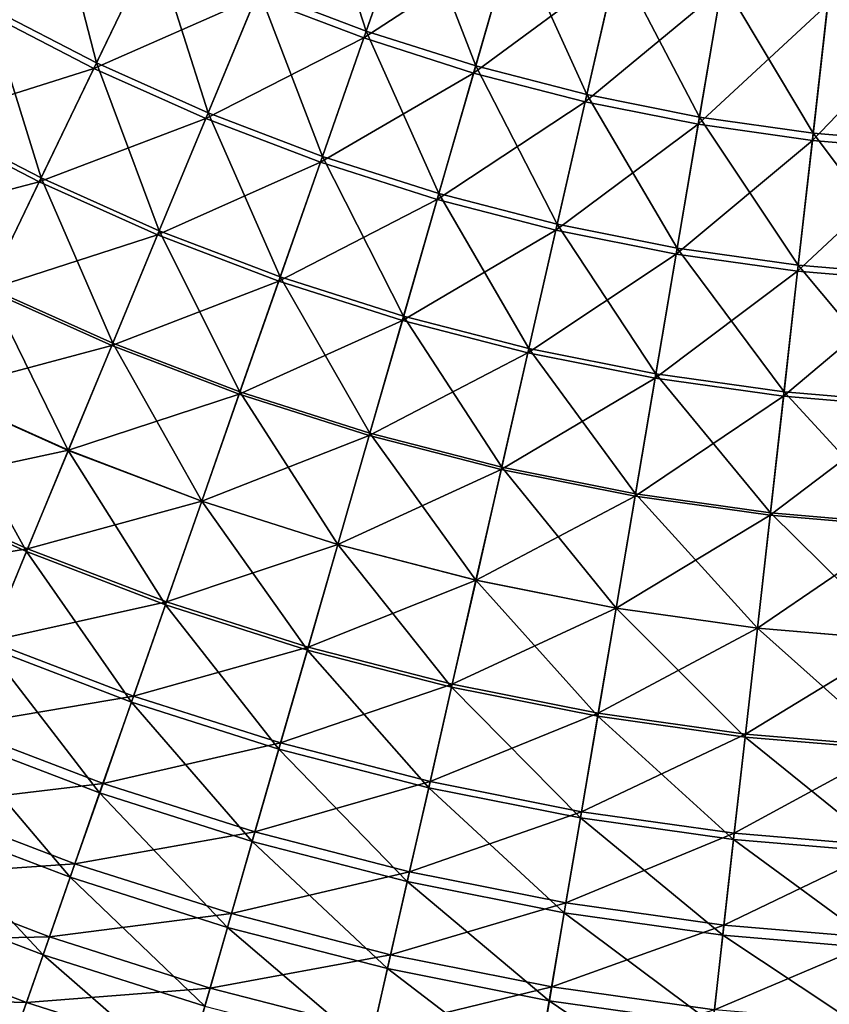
# Model space of a CAD drawing. Header units: millimetres. Extents: x -63 to 63, y -63 to 63.
# Tile 40 of 107: x -19 to -4, y -53 to -35. Entities that reach past the tile are written whole.
import ezdxf

# ---------------------------------------------------------------- set-up
doc = ezdxf.new("R2010")
doc.units = ezdxf.units.MM
doc.header["$LTSCALE"] = 106.095679
doc.layers.add('12', color=7, linetype='CONTINUOUS')
doc.layers.add('6', color=7, linetype='CONTINUOUS')

msp = doc.modelspace()

# ---------------------------------------------------------------- linework, layer by layer
at = {"layer": '12', "linetype": 'Continuous'}
for points in [[(-14.305, -34.536, 3.526), (-11.523, -32.931, 5.378), (-12.346, -35.283, 3.526), (-14.305, -34.536, 3.526)], [(-11.523, -32.931, 5.378), (-9.658, -33.525, 5.378), (-12.346, -35.283, 3.526), (-11.523, -32.931, 5.378)], [(-12.346, -35.283, 3.526), (-9.658, -33.525, 5.378), (-10.348, -35.92, 3.526), (-12.346, -35.283, 3.526)], [(-9.658, -33.525, 5.378), (-7.763, -34.014, 5.378), (-10.348, -35.92, 3.526), (-9.658, -33.525, 5.378)], [(-19.24, -34.812, 1.548), (-16.219, -33.679, 3.526), (-17.258, -35.836, 1.548), (-19.24, -34.812, 1.548)], [(-16.219, -33.679, 3.526), (-14.305, -34.536, 3.526), (-17.258, -35.836, 1.548), (-16.219, -33.679, 3.526)], [(-10.348, -35.92, 3.526), (-7.763, -34.014, 5.378), (-8.318, -36.444, 3.526), (-10.348, -35.92, 3.526)], [(-7.763, -34.014, 5.378), (-5.844, -34.396, 5.378), (-8.318, -36.444, 3.526), (-7.763, -34.014, 5.378)], [(-17.258, -35.836, 1.548), (-14.305, -34.536, 3.526), (-15.221, -36.748, 1.548), (-17.258, -35.836, 1.548)], [(-14.305, -34.536, 3.526), (-12.346, -35.283, 3.526), (-15.221, -36.748, 1.548), (-14.305, -34.536, 3.526)], [(-8.318, -36.444, 3.526), (-5.844, -34.396, 5.378), (-6.262, -36.853, 3.526), (-8.318, -36.444, 3.526)], [(-5.844, -34.396, 5.378), (-3.906, -34.669, 5.378), (-6.262, -36.853, 3.526), (-5.844, -34.396, 5.378)], [(-6.262, -36.853, 3.526), (-3.906, -34.669, 5.378), (-4.185, -37.146, 3.526), (-6.262, -36.853, 3.526)], [(-3.906, -34.669, 5.378), (-1.956, -34.834, 5.378), (-4.185, -37.146, 3.526), (-3.906, -34.669, 5.378)], [(-19.24, -34.812, 1.548), (-17.258, -35.836, 1.548), (-20.348, -36.816, -0.549), (-19.24, -34.812, 1.548)], [(-4.185, -37.146, 3.526), (-1.956, -34.834, 5.378), (-2.096, -37.322, 3.526), (-4.185, -37.146, 3.526)], [(-15.221, -36.748, 1.548), (-12.346, -35.283, 3.526), (-13.137, -37.543, 1.548), (-15.221, -36.748, 1.548)], [(-12.346, -35.283, 3.526), (-10.348, -35.92, 3.526), (-13.137, -37.543, 1.548), (-12.346, -35.283, 3.526)], [(-20.348, -36.816, -0.549), (-17.258, -35.836, 1.548), (-18.251, -37.899, -0.549), (-20.348, -36.816, -0.549)], [(-17.258, -35.836, 1.548), (-15.221, -36.748, 1.548), (-18.251, -37.899, -0.549), (-17.258, -35.836, 1.548)], [(-13.137, -37.543, 1.548), (-10.348, -35.92, 3.526), (-11.011, -38.221, 1.548), (-13.137, -37.543, 1.548)], [(-10.348, -35.92, 3.526), (-8.318, -36.444, 3.526), (-11.011, -38.221, 1.548), (-10.348, -35.92, 3.526)], [(-11.011, -38.221, 1.548), (-8.318, -36.444, 3.526), (-8.851, -38.778, 1.548), (-11.011, -38.221, 1.548)], [(-8.318, -36.444, 3.526), (-6.262, -36.853, 3.526), (-8.851, -38.778, 1.548), (-8.318, -36.444, 3.526)], [(-20.348, -36.816, -0.549), (-18.251, -37.899, -0.549), (-21.402, -38.724, -2.761), (-20.348, -36.816, -0.549)], [(-18.251, -37.899, -0.549), (-15.221, -36.748, 1.548), (-16.098, -38.863, -0.549), (-18.251, -37.899, -0.549)], [(-15.221, -36.748, 1.548), (-13.137, -37.543, 1.548), (-16.098, -38.863, -0.549), (-15.221, -36.748, 1.548)], [(-8.851, -38.778, 1.548), (-6.262, -36.853, 3.526), (-6.663, -39.213, 1.548), (-8.851, -38.778, 1.548)], [(-6.262, -36.853, 3.526), (-4.185, -37.146, 3.526), (-6.663, -39.213, 1.548), (-6.262, -36.853, 3.526)], [(-6.663, -39.213, 1.548), (-4.185, -37.146, 3.526), (-4.453, -39.525, 1.548), (-6.663, -39.213, 1.548)], [(-4.185, -37.146, 3.526), (-2.096, -37.322, 3.526), (-4.453, -39.525, 1.548), (-4.185, -37.146, 3.526)], [(-4.453, -39.525, 1.548), (-2.096, -37.322, 3.526), (-2.23, -39.713, 1.548), (-4.453, -39.525, 1.548)], [(-16.098, -38.863, -0.549), (-13.137, -37.543, 1.548), (-13.893, -39.704, -0.549), (-16.098, -38.863, -0.549)], [(-13.137, -37.543, 1.548), (-11.011, -38.221, 1.548), (-13.893, -39.704, -0.549), (-13.137, -37.543, 1.548)], [(-21.402, -38.724, -2.761), (-18.251, -37.899, -0.549), (-19.197, -39.863, -2.761), (-21.402, -38.724, -2.761)], [(-18.251, -37.899, -0.549), (-16.098, -38.863, -0.549), (-19.197, -39.863, -2.761), (-18.251, -37.899, -0.549)], [(-13.893, -39.704, -0.549), (-11.011, -38.221, 1.548), (-11.645, -40.421, -0.549), (-13.893, -39.704, -0.549)], [(-11.011, -38.221, 1.548), (-8.851, -38.778, 1.548), (-11.645, -40.421, -0.549), (-11.011, -38.221, 1.548)], [(-19.197, -39.863, -2.761), (-16.098, -38.863, -0.549), (-16.932, -40.876, -2.761), (-19.197, -39.863, -2.761)], [(-16.098, -38.863, -0.549), (-13.893, -39.704, -0.549), (-16.932, -40.876, -2.761), (-16.098, -38.863, -0.549)], [(-11.645, -40.421, -0.549), (-8.851, -38.778, 1.548), (-9.36, -41.01, -0.549), (-11.645, -40.421, -0.549)], [(-8.851, -38.778, 1.548), (-6.663, -39.213, 1.548), (-9.36, -41.01, -0.549), (-8.851, -38.778, 1.548)], [(-9.36, -41.01, -0.549), (-6.663, -39.213, 1.548), (-7.046, -41.471, -0.549), (-9.36, -41.01, -0.549)], [(-6.663, -39.213, 1.548), (-4.453, -39.525, 1.548), (-7.046, -41.471, -0.549), (-6.663, -39.213, 1.548)], [(-7.046, -41.471, -0.549), (-4.453, -39.525, 1.548), (-4.71, -41.801, -0.549), (-7.046, -41.471, -0.549)], [(-4.453, -39.525, 1.548), (-2.23, -39.713, 1.548), (-4.71, -41.801, -0.549), (-4.453, -39.525, 1.548)], [(-16.932, -40.876, -2.761), (-13.893, -39.704, -0.549), (-14.613, -41.762, -2.761), (-16.932, -40.876, -2.761)], [(-13.893, -39.704, -0.549), (-11.645, -40.421, -0.549), (-14.613, -41.762, -2.761), (-13.893, -39.704, -0.549)], [(-4.71, -41.801, -0.549), (-2.23, -39.713, 1.548), (-2.359, -41.999, -0.549), (-4.71, -41.801, -0.549)], [(-19.197, -39.863, -2.761), (-16.932, -40.876, -2.761), (-20.092, -41.722, -5.082), (-19.197, -39.863, -2.761)], [(-14.613, -41.762, -2.761), (-11.645, -40.421, -0.549), (-12.248, -42.515, -2.761), (-14.613, -41.762, -2.761)], [(-11.645, -40.421, -0.549), (-9.36, -41.01, -0.549), (-12.248, -42.515, -2.761), (-11.645, -40.421, -0.549)], [(-20.092, -41.722, -5.082), (-16.932, -40.876, -2.761), (-17.721, -42.783, -5.082), (-20.092, -41.722, -5.082)], [(-16.932, -40.876, -2.761), (-14.613, -41.762, -2.761), (-17.721, -42.783, -5.082), (-16.932, -40.876, -2.761)], [(-12.248, -42.515, -2.761), (-9.36, -41.01, -0.549), (-9.845, -43.135, -2.761), (-12.248, -42.515, -2.761)], [(-9.36, -41.01, -0.549), (-7.046, -41.471, -0.549), (-9.845, -43.135, -2.761), (-9.36, -41.01, -0.549)], [(-9.845, -43.135, -2.761), (-7.046, -41.471, -0.549), (-7.411, -43.619, -2.761), (-9.845, -43.135, -2.761)], [(-7.046, -41.471, -0.549), (-4.71, -41.801, -0.549), (-7.411, -43.619, -2.761), (-7.046, -41.471, -0.549)], [(-20.092, -41.722, -5.082), (-17.721, -42.783, -5.082), (-20.934, -43.471, -7.505), (-20.092, -41.722, -5.082)], [(-17.721, -42.783, -5.082), (-14.613, -41.762, -2.761), (-15.294, -43.709, -5.082), (-17.721, -42.783, -5.082)], [(-14.613, -41.762, -2.761), (-12.248, -42.515, -2.761), (-15.294, -43.709, -5.082), (-14.613, -41.762, -2.761)], [(-7.411, -43.619, -2.761), (-4.71, -41.801, -0.549), (-4.954, -43.966, -2.761), (-7.411, -43.619, -2.761)], [(-4.71, -41.801, -0.549), (-2.359, -41.999, -0.549), (-4.954, -43.966, -2.761), (-4.71, -41.801, -0.549)], [(-4.954, -43.966, -2.761), (-2.359, -41.999, -0.549), (-2.481, -44.175, -2.761), (-4.954, -43.966, -2.761)], [(-15.294, -43.709, -5.082), (-12.248, -42.515, -2.761), (-12.82, -44.498, -5.082), (-15.294, -43.709, -5.082)], [(-12.248, -42.515, -2.761), (-9.845, -43.135, -2.761), (-12.82, -44.498, -5.082), (-12.248, -42.515, -2.761)], [(-20.934, -43.471, -7.505), (-17.721, -42.783, -5.082), (-18.464, -44.576, -7.505), (-20.934, -43.471, -7.505)], [(-17.721, -42.783, -5.082), (-15.294, -43.709, -5.082), (-18.464, -44.576, -7.505), (-17.721, -42.783, -5.082)], [(-12.82, -44.498, -5.082), (-9.845, -43.135, -2.761), (-10.304, -45.146, -5.082), (-12.82, -44.498, -5.082)], [(-9.845, -43.135, -2.761), (-7.411, -43.619, -2.761), (-10.304, -45.146, -5.082), (-9.845, -43.135, -2.761)], [(-20.934, -43.471, -7.505), (-18.464, -44.576, -7.505), (-21.722, -45.106, -10.025), (-20.934, -43.471, -7.505)], [(-10.304, -45.146, -5.082), (-7.411, -43.619, -2.761), (-7.757, -45.653, -5.082), (-10.304, -45.146, -5.082)], [(-7.411, -43.619, -2.761), (-4.954, -43.966, -2.761), (-7.757, -45.653, -5.082), (-7.411, -43.619, -2.761)], [(-18.464, -44.576, -7.505), (-15.294, -43.709, -5.082), (-15.936, -45.541, -7.505), (-18.464, -44.576, -7.505)], [(-15.294, -43.709, -5.082), (-12.82, -44.498, -5.082), (-15.936, -45.541, -7.505), (-15.294, -43.709, -5.082)], [(-7.757, -45.653, -5.082), (-4.954, -43.966, -2.761), (-5.185, -46.016, -5.082), (-7.757, -45.653, -5.082)], [(-4.954, -43.966, -2.761), (-2.481, -44.175, -2.761), (-5.185, -46.016, -5.082), (-4.954, -43.966, -2.761)], [(-5.185, -46.016, -5.082), (-2.481, -44.175, -2.761), (-2.596, -46.235, -5.082), (-5.185, -46.016, -5.082)], [(-21.722, -45.106, -10.025), (-18.464, -44.576, -7.505), (-19.159, -46.253, -10.025), (-21.722, -45.106, -10.025)], [(-18.464, -44.576, -7.505), (-15.936, -45.541, -7.505), (-19.159, -46.253, -10.025), (-18.464, -44.576, -7.505)], [(-15.936, -45.541, -7.505), (-12.82, -44.498, -5.082), (-13.357, -46.363, -7.505), (-15.936, -45.541, -7.505)], [(-12.82, -44.498, -5.082), (-10.304, -45.146, -5.082), (-13.357, -46.363, -7.505), (-12.82, -44.498, -5.082)], [(-13.357, -46.363, -7.505), (-10.304, -45.146, -5.082), (-10.736, -47.039, -7.505), (-13.357, -46.363, -7.505)], [(-10.304, -45.146, -5.082), (-7.757, -45.653, -5.082), (-10.736, -47.039, -7.505), (-10.304, -45.146, -5.082)], [(-19.159, -46.253, -10.025), (-15.936, -45.541, -7.505), (-16.535, -47.255, -10.025), (-19.159, -46.253, -10.025)], [(-15.936, -45.541, -7.505), (-13.357, -46.363, -7.505), (-16.535, -47.255, -10.025), (-15.936, -45.541, -7.505)], [(-10.736, -47.039, -7.505), (-7.757, -45.653, -5.082), (-8.082, -47.567, -7.505), (-10.736, -47.039, -7.505)], [(-7.757, -45.653, -5.082), (-5.185, -46.016, -5.082), (-8.082, -47.567, -7.505), (-7.757, -45.653, -5.082)], [(-8.082, -47.567, -7.505), (-5.185, -46.016, -5.082), (-5.402, -47.946, -7.505), (-8.082, -47.567, -7.505)], [(-5.185, -46.016, -5.082), (-2.596, -46.235, -5.082), (-5.402, -47.946, -7.505), (-5.185, -46.016, -5.082)], [(-19.159, -46.253, -10.025), (-16.535, -47.255, -10.025), (-19.803, -47.808, -12.634), (-19.159, -46.253, -10.025)], [(-16.535, -47.255, -10.025), (-13.357, -46.363, -7.505), (-13.859, -48.107, -10.025), (-16.535, -47.255, -10.025)], [(-13.357, -46.363, -7.505), (-10.736, -47.039, -7.505), (-13.859, -48.107, -10.025), (-13.357, -46.363, -7.505)], [(-5.402, -47.946, -7.505), (-2.596, -46.235, -5.082), (-2.705, -48.173, -7.505), (-5.402, -47.946, -7.505)], [(-13.859, -48.107, -10.025), (-10.736, -47.039, -7.505), (-11.14, -48.809, -10.025), (-13.859, -48.107, -10.025)], [(-10.736, -47.039, -7.505), (-8.082, -47.567, -7.505), (-11.14, -48.809, -10.025), (-10.736, -47.039, -7.505)], [(-19.803, -47.808, -12.634), (-16.535, -47.255, -10.025), (-17.091, -48.843, -12.634), (-19.803, -47.808, -12.634)], [(-16.535, -47.255, -10.025), (-13.859, -48.107, -10.025), (-17.091, -48.843, -12.634), (-16.535, -47.255, -10.025)], [(-11.14, -48.809, -10.025), (-8.082, -47.567, -7.505), (-8.386, -49.357, -10.025), (-11.14, -48.809, -10.025)], [(-8.082, -47.567, -7.505), (-5.402, -47.946, -7.505), (-8.386, -49.357, -10.025), (-8.082, -47.567, -7.505)], [(-19.803, -47.808, -12.634), (-17.091, -48.843, -12.634), (-20.395, -49.238, -15.327), (-19.803, -47.808, -12.634)], [(-8.386, -49.357, -10.025), (-5.402, -47.946, -7.505), (-5.605, -49.749, -10.025), (-8.386, -49.357, -10.025)], [(-5.402, -47.946, -7.505), (-2.705, -48.173, -7.505), (-5.605, -49.749, -10.025), (-5.402, -47.946, -7.505)], [(-17.091, -48.843, -12.634), (-13.859, -48.107, -10.025), (-14.326, -49.725, -12.634), (-17.091, -48.843, -12.634)], [(-13.859, -48.107, -10.025), (-11.14, -48.809, -10.025), (-14.326, -49.725, -12.634), (-13.859, -48.107, -10.025)], [(-5.605, -49.749, -10.025), (-2.705, -48.173, -7.505), (-2.807, -49.985, -10.025), (-5.605, -49.749, -10.025)], [(-20.395, -49.238, -15.327), (-17.091, -48.843, -12.634), (-17.602, -50.304, -15.327), (-20.395, -49.238, -15.327)], [(-17.091, -48.843, -12.634), (-14.326, -49.725, -12.634), (-17.602, -50.304, -15.327), (-17.091, -48.843, -12.634)], [(-14.326, -49.725, -12.634), (-11.14, -48.809, -10.025), (-11.515, -50.45, -12.634), (-14.326, -49.725, -12.634)], [(-11.14, -48.809, -10.025), (-8.386, -49.357, -10.025), (-11.515, -50.45, -12.634), (-11.14, -48.809, -10.025)], [(-20.395, -49.238, -15.327), (-17.602, -50.304, -15.327), (-20.934, -50.539, -18.095), (-20.395, -49.238, -15.327)], [(-11.515, -50.45, -12.634), (-8.386, -49.357, -10.025), (-8.668, -51.016, -12.634), (-11.515, -50.45, -12.634)], [(-8.386, -49.357, -10.025), (-5.605, -49.749, -10.025), (-8.668, -51.016, -12.634), (-8.386, -49.357, -10.025)], [(-17.602, -50.304, -15.327), (-14.326, -49.725, -12.634), (-14.754, -51.212, -15.327), (-17.602, -50.304, -15.327)], [(-14.326, -49.725, -12.634), (-11.515, -50.45, -12.634), (-14.754, -51.212, -15.327), (-14.326, -49.725, -12.634)], [(-8.668, -51.016, -12.634), (-5.605, -49.749, -10.025), (-5.794, -51.422, -12.634), (-8.668, -51.016, -12.634)], [(-5.605, -49.749, -10.025), (-2.807, -49.985, -10.025), (-5.794, -51.422, -12.634), (-5.605, -49.749, -10.025)], [(-5.794, -51.422, -12.634), (-2.807, -49.985, -10.025), (-2.901, -51.666, -12.634), (-5.794, -51.422, -12.634)], [(-20.934, -50.539, -18.095), (-17.602, -50.304, -15.327), (-18.067, -51.633, -18.095), (-20.934, -50.539, -18.095)], [(-17.602, -50.304, -15.327), (-14.754, -51.212, -15.327), (-18.067, -51.633, -18.095), (-17.602, -50.304, -15.327)], [(-14.754, -51.212, -15.327), (-11.515, -50.45, -12.634), (-11.859, -51.959, -15.327), (-14.754, -51.212, -15.327)], [(-11.515, -50.45, -12.634), (-8.668, -51.016, -12.634), (-11.859, -51.959, -15.327), (-11.515, -50.45, -12.634)], [(-20.934, -50.539, -18.095), (-18.067, -51.633, -18.095), (-21.417, -51.706, -20.931), (-20.934, -50.539, -18.095)], [(-11.859, -51.959, -15.327), (-8.668, -51.016, -12.634), (-8.927, -52.542, -15.327), (-11.859, -51.959, -15.327)], [(-8.668, -51.016, -12.634), (-5.794, -51.422, -12.634), (-8.927, -52.542, -15.327), (-8.668, -51.016, -12.634)], [(-18.067, -51.633, -18.095), (-14.754, -51.212, -15.327), (-15.144, -52.565, -18.095), (-18.067, -51.633, -18.095)], [(-14.754, -51.212, -15.327), (-11.859, -51.959, -15.327), (-15.144, -52.565, -18.095), (-14.754, -51.212, -15.327)], [(-8.927, -52.542, -15.327), (-5.794, -51.422, -12.634), (-5.967, -52.96, -15.327), (-8.927, -52.542, -15.327)], [(-5.794, -51.422, -12.634), (-2.901, -51.666, -12.634), (-5.967, -52.96, -15.327), (-5.794, -51.422, -12.634)], [(-21.417, -51.706, -20.931), (-18.485, -52.826, -20.931), (-21.845, -52.738, -23.828), (-21.417, -51.706, -20.931)], [(-21.417, -51.706, -20.931), (-18.067, -51.633, -18.095), (-18.485, -52.826, -20.931), (-21.417, -51.706, -20.931)], [(-18.067, -51.633, -18.095), (-15.144, -52.565, -18.095), (-18.485, -52.826, -20.931), (-18.067, -51.633, -18.095)], [(-5.967, -52.96, -15.327), (-2.901, -51.666, -12.634), (-2.988, -53.211, -15.327), (-5.967, -52.96, -15.327)], [(-15.144, -52.565, -18.095), (-11.859, -51.959, -15.327), (-12.172, -53.331, -18.095), (-15.144, -52.565, -18.095)], [(-11.859, -51.959, -15.327), (-8.927, -52.542, -15.327), (-12.172, -53.331, -18.095), (-11.859, -51.959, -15.327)], [(-18.485, -52.826, -20.931), (-15.144, -52.565, -18.095), (-15.494, -53.779, -20.931), (-18.485, -52.826, -20.931)], [(-15.144, -52.565, -18.095), (-12.172, -53.331, -18.095), (-15.494, -53.779, -20.931), (-15.144, -52.565, -18.095)], [(-12.172, -53.331, -18.095), (-8.927, -52.542, -15.327), (-9.163, -53.93, -18.095), (-12.172, -53.331, -18.095)], [(-8.927, -52.542, -15.327), (-5.967, -52.96, -15.327), (-9.163, -53.93, -18.095), (-8.927, -52.542, -15.327)], [(-21.845, -52.738, -23.828), (-18.485, -52.826, -20.931), (-18.853, -53.88, -23.828), (-21.845, -52.738, -23.828)], [(-18.485, -52.826, -20.931), (-15.494, -53.779, -20.931), (-18.853, -53.88, -23.828), (-18.485, -52.826, -20.931)]]:
    msp.add_3dface(points, dxfattribs=at)
at = {"layer": '6', "linetype": 'Continuous'}
for points in [[(-12.302, -35.157, 5.518), (-13.294, -32.094, 7.304), (-14.254, -34.412, 5.518), (-12.302, -35.157, 5.518)], [(-11.473, -32.789, 7.304), (-13.294, -32.094, 7.304), (-12.302, -35.157, 5.518), (-11.473, -32.789, 7.304)], [(-17.21, -35.737, 3.611), (-18.017, -32.599, 5.518), (-19.187, -34.715, 3.611), (-17.21, -35.737, 3.611)], [(-16.161, -33.558, 5.518), (-18.017, -32.599, 5.518), (-17.21, -35.737, 3.611), (-16.161, -33.558, 5.518)], [(-10.311, -35.791, 5.518), (-11.473, -32.789, 7.304), (-12.302, -35.157, 5.518), (-10.311, -35.791, 5.518)], [(-9.617, -33.38, 7.304), (-11.473, -32.789, 7.304), (-10.311, -35.791, 5.518), (-9.617, -33.38, 7.304)], [(-8.288, -36.313, 5.518), (-9.617, -33.38, 7.304), (-10.311, -35.791, 5.518), (-8.288, -36.313, 5.518)], [(-7.73, -33.867, 7.304), (-9.617, -33.38, 7.304), (-8.288, -36.313, 5.518), (-7.73, -33.867, 7.304)], [(-15.179, -36.645, 3.611), (-16.161, -33.558, 5.518), (-17.21, -35.737, 3.611), (-15.179, -36.645, 3.611)], [(-14.254, -34.412, 5.518), (-16.161, -33.558, 5.518), (-15.179, -36.645, 3.611), (-14.254, -34.412, 5.518)], [(-6.239, -36.721, 5.518), (-7.73, -33.867, 7.304), (-8.288, -36.313, 5.518), (-6.239, -36.721, 5.518)], [(-5.819, -34.247, 7.304), (-7.73, -33.867, 7.304), (-6.239, -36.721, 5.518), (-5.819, -34.247, 7.304)], [(-4.17, -37.013, 5.518), (-5.819, -34.247, 7.304), (-6.239, -36.721, 5.518), (-4.17, -37.013, 5.518)], [(-3.889, -34.52, 7.304), (-5.819, -34.247, 7.304), (-4.17, -37.013, 5.518), (-3.889, -34.52, 7.304)], [(-13.1, -37.439, 3.611), (-14.254, -34.412, 5.518), (-15.179, -36.645, 3.611), (-13.1, -37.439, 3.611)], [(-12.302, -35.157, 5.518), (-14.254, -34.412, 5.518), (-13.1, -37.439, 3.611), (-12.302, -35.157, 5.518)], [(-2.088, -37.188, 5.518), (-3.889, -34.52, 7.304), (-4.17, -37.013, 5.518), (-2.088, -37.188, 5.518)], [(-1.948, -34.683, 7.304), (-3.889, -34.52, 7.304), (-2.088, -37.188, 5.518), (-1.948, -34.683, 7.304)], [(-18.216, -37.827, 1.586), (-19.187, -34.715, 3.611), (-20.309, -36.746, 1.586), (-18.216, -37.827, 1.586)], [(-17.21, -35.737, 3.611), (-19.187, -34.715, 3.611), (-18.216, -37.827, 1.586), (-17.21, -35.737, 3.611)], [(-10.981, -38.114, 3.611), (-12.302, -35.157, 5.518), (-13.1, -37.439, 3.611), (-10.981, -38.114, 3.611)], [(-10.311, -35.791, 5.518), (-12.302, -35.157, 5.518), (-10.981, -38.114, 3.611), (-10.311, -35.791, 5.518)], [(-16.067, -38.789, 1.586), (-17.21, -35.737, 3.611), (-18.216, -37.827, 1.586), (-16.067, -38.789, 1.586)], [(-15.179, -36.645, 3.611), (-17.21, -35.737, 3.611), (-16.067, -38.789, 1.586), (-15.179, -36.645, 3.611)], [(-8.826, -38.67, 3.611), (-10.311, -35.791, 5.518), (-10.981, -38.114, 3.611), (-8.826, -38.67, 3.611)], [(-8.288, -36.313, 5.518), (-10.311, -35.791, 5.518), (-8.826, -38.67, 3.611), (-8.288, -36.313, 5.518)], [(-6.644, -39.104, 3.611), (-8.288, -36.313, 5.518), (-8.826, -38.67, 3.611), (-6.644, -39.104, 3.611)], [(-6.239, -36.721, 5.518), (-8.288, -36.313, 5.518), (-6.644, -39.104, 3.611), (-6.239, -36.721, 5.518)], [(-13.867, -39.629, 1.586), (-15.179, -36.645, 3.611), (-16.067, -38.789, 1.586), (-13.867, -39.629, 1.586)], [(-13.1, -37.439, 3.611), (-15.179, -36.645, 3.611), (-13.867, -39.629, 1.586), (-13.1, -37.439, 3.611)], [(-18.216, -37.827, 1.586), (-20.309, -36.746, 1.586), (-19.178, -39.824, -0.552), (-18.216, -37.827, 1.586)], [(-4.441, -39.415, 3.611), (-6.239, -36.721, 5.518), (-6.644, -39.104, 3.611), (-4.441, -39.415, 3.611)], [(-4.17, -37.013, 5.518), (-6.239, -36.721, 5.518), (-4.441, -39.415, 3.611), (-4.17, -37.013, 5.518)], [(-2.224, -39.602, 3.611), (-4.17, -37.013, 5.518), (-4.441, -39.415, 3.611), (-2.224, -39.602, 3.611)], [(-2.088, -37.188, 5.518), (-4.17, -37.013, 5.518), (-2.224, -39.602, 3.611), (-2.088, -37.188, 5.518)], [(-11.623, -40.344, 1.586), (-13.1, -37.439, 3.611), (-13.867, -39.629, 1.586), (-11.623, -40.344, 1.586)], [(-10.981, -38.114, 3.611), (-13.1, -37.439, 3.611), (-11.623, -40.344, 1.586), (-10.981, -38.114, 3.611)], [(-16.915, -40.837, -0.552), (-18.216, -37.827, 1.586), (-19.178, -39.824, -0.552), (-16.915, -40.837, -0.552)], [(-16.067, -38.789, 1.586), (-18.216, -37.827, 1.586), (-16.915, -40.837, -0.552), (-16.067, -38.789, 1.586)], [(-9.342, -40.932, 1.586), (-10.981, -38.114, 3.611), (-11.623, -40.344, 1.586), (-9.342, -40.932, 1.586)], [(-8.826, -38.67, 3.611), (-10.981, -38.114, 3.611), (-9.342, -40.932, 1.586), (-8.826, -38.67, 3.611)], [(-7.033, -41.391, 1.586), (-8.826, -38.67, 3.611), (-9.342, -40.932, 1.586), (-7.033, -41.391, 1.586)], [(-6.644, -39.104, 3.611), (-8.826, -38.67, 3.611), (-7.033, -41.391, 1.586), (-6.644, -39.104, 3.611)], [(-14.599, -41.721, -0.552), (-16.067, -38.789, 1.586), (-16.915, -40.837, -0.552), (-14.599, -41.721, -0.552)], [(-13.867, -39.629, 1.586), (-16.067, -38.789, 1.586), (-14.599, -41.721, -0.552), (-13.867, -39.629, 1.586)], [(-4.701, -41.721, 1.586), (-6.644, -39.104, 3.611), (-7.033, -41.391, 1.586), (-4.701, -41.721, 1.586)], [(-4.441, -39.415, 3.611), (-6.644, -39.104, 3.611), (-4.701, -41.721, 1.586), (-4.441, -39.415, 3.611)], [(-2.354, -41.919, 1.586), (-4.441, -39.415, 3.611), (-4.701, -41.721, 1.586), (-2.354, -41.919, 1.586)], [(-2.224, -39.602, 3.611), (-4.441, -39.415, 3.611), (-2.354, -41.919, 1.586), (-2.224, -39.602, 3.611)], [(-12.236, -42.474, -0.552), (-13.867, -39.629, 1.586), (-14.599, -41.721, -0.552), (-12.236, -42.474, -0.552)], [(-11.623, -40.344, 1.586), (-13.867, -39.629, 1.586), (-12.236, -42.474, -0.552), (-11.623, -40.344, 1.586)], [(-17.722, -42.784, -2.797), (-19.178, -39.824, -0.552), (-20.093, -41.723, -2.797), (-17.722, -42.784, -2.797)], [(-16.915, -40.837, -0.552), (-19.178, -39.824, -0.552), (-17.722, -42.784, -2.797), (-16.915, -40.837, -0.552)], [(-9.836, -43.093, -0.552), (-11.623, -40.344, 1.586), (-12.236, -42.474, -0.552), (-9.836, -43.093, -0.552)], [(-9.342, -40.932, 1.586), (-11.623, -40.344, 1.586), (-9.836, -43.093, -0.552), (-9.342, -40.932, 1.586)], [(-15.295, -43.711, -2.797), (-16.915, -40.837, -0.552), (-17.722, -42.784, -2.797), (-15.295, -43.711, -2.797)], [(-14.599, -41.721, -0.552), (-16.915, -40.837, -0.552), (-15.295, -43.711, -2.797), (-14.599, -41.721, -0.552)], [(-7.404, -43.577, -0.552), (-9.342, -40.932, 1.586), (-9.836, -43.093, -0.552), (-7.404, -43.577, -0.552)], [(-7.033, -41.391, 1.586), (-9.342, -40.932, 1.586), (-7.404, -43.577, -0.552), (-7.033, -41.391, 1.586)], [(-4.949, -43.923, -0.552), (-7.033, -41.391, 1.586), (-7.404, -43.577, -0.552), (-4.949, -43.923, -0.552)], [(-4.701, -41.721, 1.586), (-7.033, -41.391, 1.586), (-4.949, -43.923, -0.552), (-4.701, -41.721, 1.586)], [(-18.485, -44.627, -5.143), (-20.093, -41.723, -2.797), (-20.958, -43.52, -5.143), (-18.485, -44.627, -5.143)], [(-17.722, -42.784, -2.797), (-20.093, -41.723, -2.797), (-18.485, -44.627, -5.143), (-17.722, -42.784, -2.797)], [(-12.82, -44.499, -2.797), (-14.599, -41.721, -0.552), (-15.295, -43.711, -2.797), (-12.82, -44.499, -2.797)], [(-12.236, -42.474, -0.552), (-14.599, -41.721, -0.552), (-12.82, -44.499, -2.797), (-12.236, -42.474, -0.552)], [(-2.478, -44.132, -0.552), (-4.701, -41.721, 1.586), (-4.949, -43.923, -0.552), (-2.478, -44.132, -0.552)], [(-2.354, -41.919, 1.586), (-4.701, -41.721, 1.586), (-2.478, -44.132, -0.552), (-2.354, -41.919, 1.586)], [(-10.305, -45.148, -2.797), (-12.236, -42.474, -0.552), (-12.82, -44.499, -2.797), (-10.305, -45.148, -2.797)], [(-9.836, -43.093, -0.552), (-12.236, -42.474, -0.552), (-10.305, -45.148, -2.797), (-9.836, -43.093, -0.552)], [(-15.954, -45.593, -5.143), (-17.722, -42.784, -2.797), (-18.485, -44.627, -5.143), (-15.954, -45.593, -5.143)], [(-15.295, -43.711, -2.797), (-17.722, -42.784, -2.797), (-15.954, -45.593, -5.143), (-15.295, -43.711, -2.797)], [(-7.757, -45.655, -2.797), (-9.836, -43.093, -0.552), (-10.305, -45.148, -2.797), (-7.757, -45.655, -2.797)], [(-7.404, -43.577, -0.552), (-9.836, -43.093, -0.552), (-7.757, -45.655, -2.797), (-7.404, -43.577, -0.552)], [(-18.485, -44.627, -5.143), (-20.958, -43.52, -5.143), (-19.203, -46.359, -7.586), (-18.485, -44.627, -5.143)], [(-5.185, -46.018, -2.797), (-7.404, -43.577, -0.552), (-7.757, -45.655, -2.797), (-5.185, -46.018, -2.797)], [(-4.949, -43.923, -0.552), (-7.404, -43.577, -0.552), (-5.185, -46.018, -2.797), (-4.949, -43.923, -0.552)], [(-13.372, -46.416, -5.143), (-15.295, -43.711, -2.797), (-15.954, -45.593, -5.143), (-13.372, -46.416, -5.143)], [(-12.82, -44.499, -2.797), (-15.295, -43.711, -2.797), (-13.372, -46.416, -5.143), (-12.82, -44.499, -2.797)], [(-2.597, -46.236, -2.797), (-4.949, -43.923, -0.552), (-5.185, -46.018, -2.797), (-2.597, -46.236, -2.797)], [(-2.478, -44.132, -0.552), (-4.949, -43.923, -0.552), (-2.597, -46.236, -2.797), (-2.478, -44.132, -0.552)], [(-10.749, -47.092, -5.143), (-12.82, -44.499, -2.797), (-13.372, -46.416, -5.143), (-10.749, -47.092, -5.143)], [(-10.305, -45.148, -2.797), (-12.82, -44.499, -2.797), (-10.749, -47.092, -5.143), (-10.305, -45.148, -2.797)], [(-16.573, -47.363, -7.586), (-18.485, -44.627, -5.143), (-19.203, -46.359, -7.586), (-16.573, -47.363, -7.586)], [(-15.954, -45.593, -5.143), (-18.485, -44.627, -5.143), (-16.573, -47.363, -7.586), (-15.954, -45.593, -5.143)], [(-8.091, -47.621, -5.143), (-10.305, -45.148, -2.797), (-10.749, -47.092, -5.143), (-8.091, -47.621, -5.143)], [(-7.757, -45.655, -2.797), (-10.305, -45.148, -2.797), (-8.091, -47.621, -5.143), (-7.757, -45.655, -2.797)], [(-13.891, -48.218, -7.586), (-15.954, -45.593, -5.143), (-16.573, -47.363, -7.586), (-13.891, -48.218, -7.586)], [(-13.372, -46.416, -5.143), (-15.954, -45.593, -5.143), (-13.891, -48.218, -7.586), (-13.372, -46.416, -5.143)], [(-5.408, -48, -5.143), (-7.757, -45.655, -2.797), (-8.091, -47.621, -5.143), (-5.408, -48, -5.143)], [(-5.185, -46.018, -2.797), (-7.757, -45.655, -2.797), (-5.408, -48, -5.143), (-5.185, -46.018, -2.797)], [(-2.708, -48.228, -5.143), (-5.185, -46.018, -2.797), (-5.408, -48, -5.143), (-2.708, -48.228, -5.143)], [(-2.597, -46.236, -2.797), (-5.185, -46.018, -2.797), (-2.708, -48.228, -5.143), (-2.597, -46.236, -2.797)], [(-17.152, -49.017, -10.119), (-19.203, -46.359, -7.586), (-19.873, -47.978, -10.119), (-17.152, -49.017, -10.119)], [(-16.573, -47.363, -7.586), (-19.203, -46.359, -7.586), (-17.152, -49.017, -10.119), (-16.573, -47.363, -7.586)], [(-11.166, -48.921, -7.586), (-13.372, -46.416, -5.143), (-13.891, -48.218, -7.586), (-11.166, -48.921, -7.586)], [(-10.749, -47.092, -5.143), (-13.372, -46.416, -5.143), (-11.166, -48.921, -7.586), (-10.749, -47.092, -5.143)], [(-8.405, -49.47, -7.586), (-10.749, -47.092, -5.143), (-11.166, -48.921, -7.586), (-8.405, -49.47, -7.586)], [(-8.091, -47.621, -5.143), (-10.749, -47.092, -5.143), (-8.405, -49.47, -7.586), (-8.091, -47.621, -5.143)], [(-14.376, -49.901, -10.119), (-16.573, -47.363, -7.586), (-17.152, -49.017, -10.119), (-14.376, -49.901, -10.119)], [(-13.891, -48.218, -7.586), (-16.573, -47.363, -7.586), (-14.376, -49.901, -10.119), (-13.891, -48.218, -7.586)], [(-5.618, -49.863, -7.586), (-8.091, -47.621, -5.143), (-8.405, -49.47, -7.586), (-5.618, -49.863, -7.586)], [(-5.408, -48, -5.143), (-8.091, -47.621, -5.143), (-5.618, -49.863, -7.586), (-5.408, -48, -5.143)], [(-17.688, -50.55, -12.735), (-19.873, -47.978, -10.119), (-20.495, -49.479, -12.735), (-17.688, -50.55, -12.735)], [(-17.152, -49.017, -10.119), (-19.873, -47.978, -10.119), (-17.688, -50.55, -12.735), (-17.152, -49.017, -10.119)], [(-2.814, -50.1, -7.586), (-5.408, -48, -5.143), (-5.618, -49.863, -7.586), (-2.814, -50.1, -7.586)], [(-2.708, -48.228, -5.143), (-5.408, -48, -5.143), (-2.814, -50.1, -7.586), (-2.708, -48.228, -5.143)], [(-11.556, -50.629, -10.119), (-13.891, -48.218, -7.586), (-14.376, -49.901, -10.119), (-11.556, -50.629, -10.119)], [(-11.166, -48.921, -7.586), (-13.891, -48.218, -7.586), (-11.556, -50.629, -10.119), (-11.166, -48.921, -7.586)], [(-14.826, -51.462, -12.735), (-17.152, -49.017, -10.119), (-17.688, -50.55, -12.735), (-14.826, -51.462, -12.735)], [(-14.376, -49.901, -10.119), (-17.152, -49.017, -10.119), (-14.826, -51.462, -12.735), (-14.376, -49.901, -10.119)], [(-8.699, -51.197, -10.119), (-11.166, -48.921, -7.586), (-11.556, -50.629, -10.119), (-8.699, -51.197, -10.119)], [(-8.405, -49.47, -7.586), (-11.166, -48.921, -7.586), (-8.699, -51.197, -10.119), (-8.405, -49.47, -7.586)], [(-18.181, -51.959, -15.428), (-20.495, -49.479, -12.735), (-21.066, -50.857, -15.428), (-18.181, -51.959, -15.428)], [(-17.688, -50.55, -12.735), (-20.495, -49.479, -12.735), (-18.181, -51.959, -15.428), (-17.688, -50.55, -12.735)], [(-5.814, -51.604, -10.119), (-8.405, -49.47, -7.586), (-8.699, -51.197, -10.119), (-5.814, -51.604, -10.119)], [(-5.618, -49.863, -7.586), (-8.405, -49.47, -7.586), (-5.814, -51.604, -10.119), (-5.618, -49.863, -7.586)], [(-11.917, -52.212, -12.735), (-14.376, -49.901, -10.119), (-14.826, -51.462, -12.735), (-11.917, -52.212, -12.735)], [(-11.556, -50.629, -10.119), (-14.376, -49.901, -10.119), (-11.917, -52.212, -12.735), (-11.556, -50.629, -10.119)], [(-2.912, -51.849, -10.119), (-5.618, -49.863, -7.586), (-5.814, -51.604, -10.119), (-2.912, -51.849, -10.119)], [(-2.814, -50.1, -7.586), (-5.618, -49.863, -7.586), (-2.912, -51.849, -10.119), (-2.814, -50.1, -7.586)], [(-15.239, -52.896, -15.428), (-17.688, -50.55, -12.735), (-18.181, -51.959, -15.428), (-15.239, -52.896, -15.428)], [(-14.826, -51.462, -12.735), (-17.688, -50.55, -12.735), (-15.239, -52.896, -15.428), (-14.826, -51.462, -12.735)], [(-8.971, -52.798, -12.735), (-11.556, -50.629, -10.119), (-11.917, -52.212, -12.735), (-8.971, -52.798, -12.735)], [(-8.699, -51.197, -10.119), (-11.556, -50.629, -10.119), (-8.971, -52.798, -12.735), (-8.699, -51.197, -10.119)], [(-18.181, -51.959, -15.428), (-21.066, -50.857, -15.428), (-18.629, -53.24, -18.193), (-18.181, -51.959, -15.428)], [(-5.996, -53.218, -12.735), (-8.699, -51.197, -10.119), (-8.971, -52.798, -12.735), (-5.996, -53.218, -12.735)], [(-5.814, -51.604, -10.119), (-8.699, -51.197, -10.119), (-5.996, -53.218, -12.735), (-5.814, -51.604, -10.119)], [(-12.249, -53.668, -15.428), (-14.826, -51.462, -12.735), (-15.239, -52.896, -15.428), (-12.249, -53.668, -15.428)], [(-11.917, -52.212, -12.735), (-14.826, -51.462, -12.735), (-12.249, -53.668, -15.428), (-11.917, -52.212, -12.735)], [(-3.003, -53.471, -12.735), (-5.814, -51.604, -10.119), (-5.996, -53.218, -12.735), (-3.003, -53.471, -12.735)], [(-2.912, -51.849, -10.119), (-5.814, -51.604, -10.119), (-3.003, -53.471, -12.735), (-2.912, -51.849, -10.119)], [(-15.615, -54.201, -18.193), (-18.181, -51.959, -15.428), (-18.629, -53.24, -18.193), (-15.615, -54.201, -18.193)], [(-15.239, -52.896, -15.428), (-18.181, -51.959, -15.428), (-15.615, -54.201, -18.193), (-15.239, -52.896, -15.428)], [(-9.221, -54.27, -15.428), (-11.917, -52.212, -12.735), (-12.249, -53.668, -15.428), (-9.221, -54.27, -15.428)], [(-8.971, -52.798, -12.735), (-11.917, -52.212, -12.735), (-9.221, -54.27, -15.428), (-8.971, -52.798, -12.735)], [(-6.163, -54.702, -15.428), (-8.971, -52.798, -12.735), (-9.221, -54.27, -15.428), (-6.163, -54.702, -15.428)], [(-5.996, -53.218, -12.735), (-8.971, -52.798, -12.735), (-6.163, -54.702, -15.428), (-5.996, -53.218, -12.735)]]:
    msp.add_3dface(points, dxfattribs=at)

doc.saveas('drawing.dxf')
